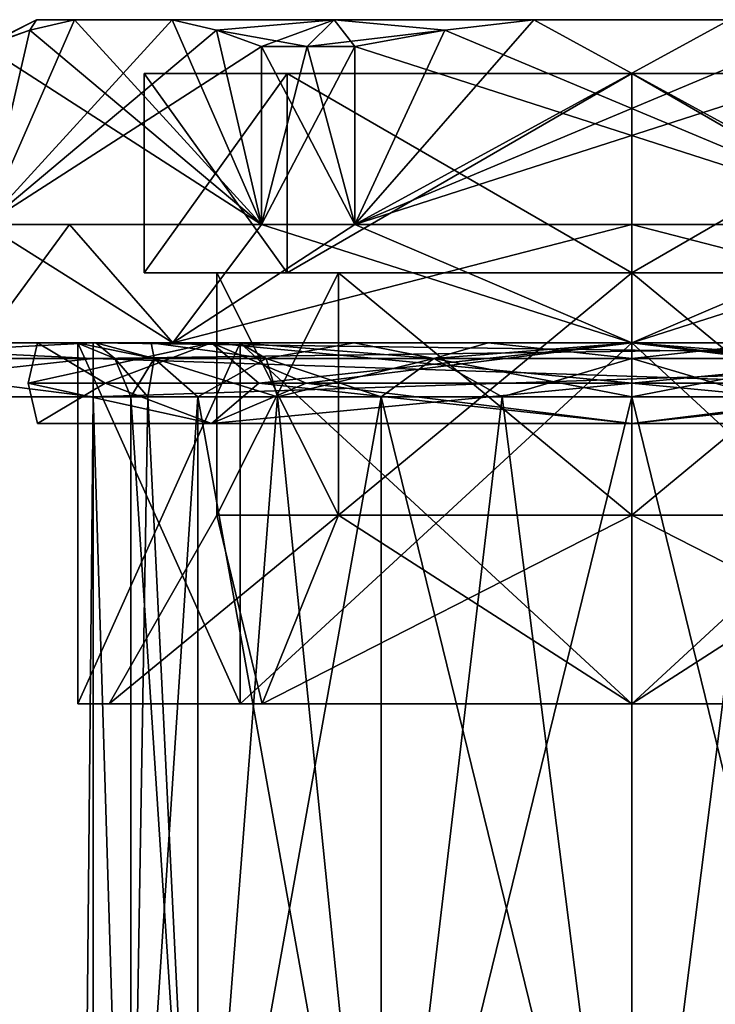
# Model space of a CAD drawing. Extents: x -200 to 200, y -434 to 356.
# Tile 240 of 256: x -186 to -173, y 338 to 356. Entities that reach past the tile are written whole.
import ezdxf

# ---------------------------------------------------------------- set-up
doc = ezdxf.new("R2010")
doc.units = 0
doc.header["$LTSCALE"] = 52.148148
for name, color, linetype in [('187', 7, 'CONTINUOUS'), ('188', 7, 'CONTINUOUS'), ('189', 7, 'CONTINUOUS'), ('190', 7, 'CONTINUOUS'), ('191', 7, 'CONTINUOUS'), ('192', 7, 'CONTINUOUS'), ('193', 7, 'CONTINUOUS'), ('194', 7, 'CONTINUOUS'), ('195', 7, 'CONTINUOUS'), ('196', 7, 'CONTINUOUS'), ('197', 7, 'CONTINUOUS'), ('198', 7, 'CONTINUOUS'), ('201', 7, 'CONTINUOUS'), ('202', 7, 'CONTINUOUS'), ('203', 7, 'CONTINUOUS'), ('204', 7, 'CONTINUOUS'), ('205', 7, 'CONTINUOUS'), ('206', 7, 'CONTINUOUS'), ('207', 7, 'CONTINUOUS'), ('208', 7, 'CONTINUOUS'), ('209', 7, 'CONTINUOUS'), ('210', 7, 'CONTINUOUS'), ('211', 7, 'CONTINUOUS'), ('212', 7, 'CONTINUOUS'), ('213', 7, 'CONTINUOUS'), ('726', 7, 'CONTINUOUS'), ('727', 7, 'CONTINUOUS'), ('754', 7, 'CONTINUOUS'), ('755', 7, 'CONTINUOUS'), ('758', 7, 'CONTINUOUS'), ('759', 7, 'CONTINUOUS'), ('760', 7, 'CONTINUOUS'), ('801', 7, 'CONTINUOUS'), ('802', 7, 'CONTINUOUS'), ('803', 7, 'CONTINUOUS'), ('804', 7, 'CONTINUOUS')]:
    doc.layers.add(name, color=color, linetype=linetype)

msp = doc.modelspace()

# ---------------------------------------------------------------- linework, layer by layer
at = {"layer": '187', "color": 7, "linetype": 'CONTINUOUS'}
for points in [[(-180.445, 347, 5.445), (-182.7, 347), (-180.445, 351.5, 5.445), (-180.445, 347, 5.445)], [(-180.445, 351.5, 5.445), (-182.7, 347), (-182.7, 351.5), (-180.445, 351.5, 5.445)], [(-175, 351.5, 7.7), (-180.445, 347, 5.445), (-180.445, 351.5, 5.445), (-175, 351.5, 7.7)], [(-175, 347, 7.7), (-180.445, 347, 5.445), (-175, 351.5, 7.7), (-175, 347, 7.7)], [(-169.555, 351.5, 5.445), (-175, 347, 7.7), (-175, 351.5, 7.7), (-169.555, 351.5, 5.445)], [(-169.555, 347, 5.445), (-175, 347, 7.7), (-169.555, 351.5, 5.445), (-169.555, 347, 5.445)]]:
    msp.add_3dface(points, dxfattribs=at)
at = {"layer": '188', "color": 7, "linetype": 'CONTINUOUS'}
for points in [[(-182.269, 343.5, 7.269), (-185.28, 343.5), (-181.859, 343.5, 6.859), (-182.269, 343.5, 7.269)], [(-185.28, 343.5), (-182.269, 343.5, -7.269), (-184.7, 343.5), (-185.28, 343.5)], [(-185.28, 343.5), (-184.7, 343.5), (-181.859, 343.5, 6.859), (-185.28, 343.5)], [(-184.7, 343.5), (-182.269, 343.5, -7.269), (-181.859, 343.5, -6.859), (-184.7, 343.5)], [(-182.269, 343.5, -7.269), (-175, 343.5, -10.28), (-175, 343.5, -9.7), (-182.269, 343.5, -7.269)], [(-181.859, 343.5, -6.859), (-182.269, 343.5, -7.269), (-175, 343.5, -9.7), (-181.859, 343.5, -6.859)], [(-175, 343.5, 10.28), (-182.269, 343.5, 7.269), (-175, 343.5, 9.7), (-175, 343.5, 10.28)], [(-175, 343.5, 9.7), (-182.269, 343.5, 7.269), (-181.859, 343.5, 6.859), (-175, 343.5, 9.7)], [(-168.141, 343.5, 6.859), (-167.731, 343.5, 7.269), (-175, 343.5, 9.7), (-168.141, 343.5, 6.859)], [(-175, 343.5, -9.7), (-167.731, 343.5, -7.269), (-168.141, 343.5, -6.859), (-175, 343.5, -9.7)], [(-167.731, 343.5, 7.269), (-175, 343.5, 10.28), (-175, 343.5, 9.7), (-167.731, 343.5, 7.269)], [(-175, 343.5, -10.28), (-167.731, 343.5, -7.269), (-175, 343.5, -9.7), (-175, 343.5, -10.28)]]:
    msp.add_3dface(points, dxfattribs=at)
at = {"layer": '189', "color": 7, "linetype": 'CONTINUOUS'}
for points in [[(-185.28, 343.5), (-182.269, 343.5, 7.269), (-185.28, 350.2), (-185.28, 343.5)], [(-185.28, 350.2), (-182.269, 343.5, 7.269), (-182.269, 350.2, 7.269), (-185.28, 350.2)], [(-182.269, 350.2, 7.269), (-175, 343.5, 10.28), (-175, 350.2, 10.28), (-182.269, 350.2, 7.269)], [(-182.269, 343.5, 7.269), (-175, 343.5, 10.28), (-182.269, 350.2, 7.269), (-182.269, 343.5, 7.269)], [(-175, 350.2, 10.28), (-167.731, 343.5, 7.269), (-167.731, 350.2, 7.269), (-175, 350.2, 10.28)], [(-175, 343.5, 10.28), (-167.731, 343.5, 7.269), (-175, 350.2, 10.28), (-175, 343.5, 10.28)]]:
    msp.add_3dface(points, dxfattribs=at)
at = {"layer": '190', "color": 7, "linetype": 'CONTINUOUS'}
for points in [[(-187.05, 350.2), (-182.269, 350.2, 7.269), (-183.521, 350.2, 8.521), (-187.05, 350.2)], [(-185.28, 350.2), (-182.269, 350.2, 7.269), (-187.05, 350.2), (-185.28, 350.2)], [(-183.521, 350.2, -8.521), (-185.28, 350.2), (-187.05, 350.2), (-183.521, 350.2, -8.521)], [(-185.28, 350.2), (-183.521, 350.2, -8.521), (-182.269, 350.2, -7.269), (-185.28, 350.2)], [(-183.521, 350.2, 8.521), (-175, 350.2, 10.28), (-175, 350.2, 12.05), (-183.521, 350.2, 8.521)], [(-182.269, 350.2, 7.269), (-175, 350.2, 10.28), (-183.521, 350.2, 8.521), (-182.269, 350.2, 7.269)], [(-182.269, 350.2, -7.269), (-183.521, 350.2, -8.521), (-175, 350.2, -10.28), (-182.269, 350.2, -7.269)], [(-183.521, 350.2, -8.521), (-175, 350.2, -12.05), (-175, 350.2, -10.28), (-183.521, 350.2, -8.521)], [(-175, 350.2, 12.05), (-175, 350.2, 10.28), (-166.479, 350.2, 8.521), (-175, 350.2, 12.05)], [(-175, 350.2, 10.28), (-167.731, 350.2, 7.269), (-166.479, 350.2, 8.521), (-175, 350.2, 10.28)], [(-175, 350.2, -10.28), (-166.479, 350.2, -8.521), (-167.731, 350.2, -7.269), (-175, 350.2, -10.28)], [(-175, 350.2, -12.05), (-166.479, 350.2, -8.521), (-175, 350.2, -10.28), (-175, 350.2, -12.05)]]:
    msp.add_3dface(points, dxfattribs=at)
at = {"layer": '191', "color": 7, "linetype": 'CONTINUOUS'}
for points in [[(-181.025, 355.7, 10.436), (-181.871, 355.7, 9.899), (-180.137, 352.4, 10.9), (-181.025, 355.7, 10.436)], [(-181.871, 355.7, 9.899), (-181.871, 352.4, 9.899), (-180.137, 352.4, 10.9), (-181.871, 355.7, 9.899)], [(-180.137, 355.7, 10.9), (-181.025, 355.7, 10.436), (-180.137, 352.4, 10.9), (-180.137, 355.7, 10.9)], [(-187.05, 350.2), (-183.521, 350.2, 8.521), (-187.008, 352.4, 1.001), (-187.05, 350.2)], [(-187.008, 352.4, 1.001), (-183.521, 350.2, 8.521), (-185.436, 352.4, 6.025), (-187.008, 352.4, 1.001)], [(-185.436, 352.4, 6.025), (-183.521, 350.2, 8.521), (-181.871, 352.4, 9.899), (-185.436, 352.4, 6.025)], [(-183.521, 350.2, 8.521), (-175, 350.2, 12.05), (-181.871, 352.4, 9.899), (-183.521, 350.2, 8.521)], [(-181.871, 352.4, 9.899), (-175, 350.2, 12.05), (-180.137, 352.4, 10.9), (-181.871, 352.4, 9.899)], [(-180.137, 352.4, 10.9), (-175, 350.2, 12.05), (-175, 352.4, 12.05), (-180.137, 352.4, 10.9)], [(-175, 350.2, 12.05), (-166.479, 350.2, 8.521), (-175, 352.4, 12.05), (-175, 350.2, 12.05)], [(-175, 352.4, 12.05), (-166.479, 350.2, 8.521), (-169.863, 352.4, 10.9), (-175, 352.4, 12.05)]]:
    msp.add_3dface(points, dxfattribs=at)
at = {"layer": '192', "color": 7, "linetype": 'CONTINUOUS'}
for points in [[(-186.05, 356.2), (-185.347, 356.2, 3.879), (-185.347, 356.2, -3.879), (-186.05, 356.2)], [(-185.347, 356.2, 3.879), (-183.532, 356.2, 7.021), (-185.347, 356.2, -3.879), (-185.347, 356.2, 3.879)], [(-185.347, 356.2, -3.879), (-183.532, 356.2, 7.021), (-183.532, 356.2, -7.021), (-185.347, 356.2, -3.879)], [(-183.532, 356.2, 7.021), (-180.525, 356.2, 9.57), (-183.532, 356.2, -7.021), (-183.532, 356.2, 7.021)], [(-183.532, 356.2, -7.021), (-180.525, 356.2, 9.57), (-180.525, 356.2, -9.57), (-183.532, 356.2, -7.021)], [(-180.525, 356.2, 9.57), (-176.815, 356.2, 10.9), (-180.525, 356.2, -9.57), (-180.525, 356.2, 9.57)], [(-180.525, 356.2, -9.57), (-176.815, 356.2, 10.9), (-176.815, 356.2, -10.9), (-180.525, 356.2, -9.57)], [(-176.815, 356.2, -10.9), (-173.185, 356.2, 10.9), (-173.185, 356.2, -10.9), (-176.815, 356.2, -10.9)], [(-176.815, 356.2, 10.9), (-173.185, 356.2, 10.9), (-176.815, 356.2, -10.9), (-176.815, 356.2, 10.9)]]:
    msp.add_3dface(points, dxfattribs=at)
at = {"layer": '193', "color": 7, "linetype": 'CONTINUOUS'}
for points in [[(-181.399, 355.2, 6.399), (-184.05, 355.2), (-168.601, 355.2, 6.399), (-181.399, 355.2, 6.399)], [(-184.05, 355.2), (-165.95, 355.2), (-168.601, 355.2, 6.399), (-184.05, 355.2)], [(-181.399, 355.2, -6.399), (-165.95, 355.2), (-184.05, 355.2), (-181.399, 355.2, -6.399)], [(-175, 355.2, 9.05), (-181.399, 355.2, 6.399), (-168.601, 355.2, 6.399), (-175, 355.2, 9.05)], [(-175, 355.2, -9.05), (-168.601, 355.2, -6.399), (-181.399, 355.2, -6.399), (-175, 355.2, -9.05)], [(-168.601, 355.2, -6.399), (-165.95, 355.2), (-181.399, 355.2, -6.399), (-168.601, 355.2, -6.399)]]:
    msp.add_3dface(points, dxfattribs=at)
at = {"layer": '194', "color": 7, "linetype": 'CONTINUOUS'}
for points in [[(-180.445, 351.5, -5.445), (-182.7, 351.5), (-180.445, 347, -5.445), (-180.445, 351.5, -5.445)], [(-182.7, 351.5), (-182.7, 347), (-180.445, 347, -5.445), (-182.7, 351.5)], [(-175, 351.5, -7.7), (-180.445, 351.5, -5.445), (-175, 347, -7.7), (-175, 351.5, -7.7)], [(-175, 347, -7.7), (-180.445, 351.5, -5.445), (-180.445, 347, -5.445), (-175, 347, -7.7)], [(-169.555, 351.5, -5.445), (-175, 351.5, -7.7), (-169.555, 347, -5.445), (-169.555, 351.5, -5.445)], [(-169.555, 347, -5.445), (-175, 351.5, -7.7), (-175, 347, -7.7), (-169.555, 347, -5.445)]]:
    msp.add_3dface(points, dxfattribs=at)
at = {"layer": '195', "color": 7, "linetype": 'CONTINUOUS'}
for points in [[(-182.269, 343.5, -7.269), (-185.28, 343.5), (-182.269, 350.2, -7.269), (-182.269, 343.5, -7.269)], [(-185.28, 343.5), (-185.28, 350.2), (-182.269, 350.2, -7.269), (-185.28, 343.5)], [(-175, 343.5, -10.28), (-182.269, 343.5, -7.269), (-175, 350.2, -10.28), (-175, 343.5, -10.28)], [(-182.269, 343.5, -7.269), (-182.269, 350.2, -7.269), (-175, 350.2, -10.28), (-182.269, 343.5, -7.269)], [(-175, 343.5, -10.28), (-175, 350.2, -10.28), (-167.731, 350.2, -7.269), (-175, 343.5, -10.28)], [(-167.731, 343.5, -7.269), (-175, 343.5, -10.28), (-167.731, 350.2, -7.269), (-167.731, 343.5, -7.269)]]:
    msp.add_3dface(points, dxfattribs=at)
at = {"layer": '196', "color": 7, "linetype": 'CONTINUOUS'}
for points in [[(-181.871, 355.7, -9.899), (-181.025, 355.7, -10.436), (-181.871, 352.4, -9.899), (-181.871, 355.7, -9.899)], [(-181.025, 355.7, -10.436), (-180.137, 355.7, -10.9), (-181.871, 352.4, -9.899), (-181.025, 355.7, -10.436)], [(-180.137, 355.7, -10.9), (-180.137, 352.4, -10.9), (-181.871, 352.4, -9.899), (-180.137, 355.7, -10.9)], [(-183.521, 350.2, -8.521), (-187.05, 350.2), (-185.436, 352.4, -6.025), (-183.521, 350.2, -8.521)], [(-185.436, 352.4, -6.025), (-187.05, 350.2), (-187.008, 352.4, -1.001), (-185.436, 352.4, -6.025)], [(-181.871, 352.4, -9.899), (-183.521, 350.2, -8.521), (-185.436, 352.4, -6.025), (-181.871, 352.4, -9.899)], [(-175, 352.4, -12.05), (-183.521, 350.2, -8.521), (-180.137, 352.4, -10.9), (-175, 352.4, -12.05)], [(-180.137, 352.4, -10.9), (-183.521, 350.2, -8.521), (-181.871, 352.4, -9.899), (-180.137, 352.4, -10.9)], [(-175, 350.2, -12.05), (-183.521, 350.2, -8.521), (-175, 352.4, -12.05), (-175, 350.2, -12.05)], [(-166.479, 350.2, -8.521), (-175, 350.2, -12.05), (-168.129, 352.4, -9.899), (-166.479, 350.2, -8.521)], [(-168.129, 352.4, -9.899), (-175, 350.2, -12.05), (-169.863, 352.4, -10.9), (-168.129, 352.4, -9.899)], [(-169.863, 352.4, -10.9), (-175, 350.2, -12.05), (-175, 352.4, -12.05), (-169.863, 352.4, -10.9)]]:
    msp.add_3dface(points, dxfattribs=at)
at = {"layer": '197', "color": 7, "linetype": 'CONTINUOUS'}
for points in [[(-187.008, 352.4, 1.001), (-185.436, 352.4, 6.025), (-181.871, 352.4, 9.899), (-187.008, 352.4, 1.001)], [(-181.871, 352.4, -9.899), (-185.436, 352.4, -6.025), (-187.008, 352.4, -1.001), (-181.871, 352.4, -9.899)], [(-169.863, 352.4, -10.9), (-175, 352.4, -12.05), (-180.137, 352.4, -10.9), (-169.863, 352.4, -10.9)], [(-180.137, 352.4, 10.9), (-175, 352.4, 12.05), (-169.863, 352.4, 10.9), (-180.137, 352.4, 10.9)]]:
    msp.add_3dface(points, dxfattribs=at)
at = {"layer": '198', "color": 7, "linetype": 'CONTINUOUS'}
for points in [[(-176.815, 356.2, -10.9), (-173.185, 356.2, -10.9), (-180.137, 352.4, -10.9), (-176.815, 356.2, -10.9)], [(-176.815, 356.2, -10.9), (-180.137, 352.4, -10.9), (-178.468, 356.006, -10.9), (-176.815, 356.2, -10.9)], [(-180.137, 352.4, -10.9), (-173.185, 356.2, -10.9), (-171.532, 356.006, -10.9), (-180.137, 352.4, -10.9)], [(-180.137, 352.4, -10.9), (-180.137, 355.7, -10.9), (-178.468, 356.006, -10.9), (-180.137, 352.4, -10.9)], [(-169.863, 355.7, -10.9), (-180.137, 352.4, -10.9), (-171.532, 356.006, -10.9), (-169.863, 355.7, -10.9)], [(-169.863, 355.7, -10.9), (-169.863, 352.4, -10.9), (-180.137, 352.4, -10.9), (-169.863, 355.7, -10.9)]]:
    msp.add_3dface(points, dxfattribs=at)
at = {"layer": '201', "color": 7, "linetype": 'CONTINUOUS'}
for points in [[(-169.863, 352.4, 10.9), (-176.815, 356.2, 10.9), (-178.468, 356.006, 10.9), (-169.863, 352.4, 10.9)], [(-169.863, 352.4, 10.9), (-173.185, 356.2, 10.9), (-176.815, 356.2, 10.9), (-169.863, 352.4, 10.9)], [(-180.137, 355.7, 10.9), (-169.863, 352.4, 10.9), (-178.468, 356.006, 10.9), (-180.137, 355.7, 10.9)], [(-180.137, 355.7, 10.9), (-180.137, 352.4, 10.9), (-169.863, 352.4, 10.9), (-180.137, 355.7, 10.9)]]:
    msp.add_3dface(points, dxfattribs=at)
at = {"layer": '202', "color": 7, "linetype": 'CONTINUOUS'}
for points in [[(-181.871, 352.4, 9.899), (-185.347, 356.2, 3.879), (-186.174, 356.006, 2.446), (-181.871, 352.4, 9.899)], [(-181.871, 352.4, 9.899), (-183.532, 356.2, 7.021), (-185.347, 356.2, 3.879), (-181.871, 352.4, 9.899)], [(-183.532, 356.2, 7.021), (-181.871, 352.4, 9.899), (-182.706, 356.006, 8.454), (-183.532, 356.2, 7.021)], [(-187.008, 355.7, 1.001), (-181.871, 352.4, 9.899), (-186.174, 356.006, 2.446), (-187.008, 355.7, 1.001)], [(-181.871, 352.4, 9.899), (-181.871, 355.7, 9.899), (-182.706, 356.006, 8.454), (-181.871, 352.4, 9.899)], [(-187.008, 355.7, 1.001), (-187.008, 352.4, 1.001), (-181.871, 352.4, 9.899), (-187.008, 355.7, 1.001)]]:
    msp.add_3dface(points, dxfattribs=at)
at = {"layer": '203', "color": 7, "linetype": 'CONTINUOUS'}
for points in [[(-187.008, 352.4, -1.001), (-183.532, 356.2, -7.021), (-182.706, 356.006, -8.454), (-187.008, 352.4, -1.001)], [(-185.347, 356.2, -3.879), (-187.008, 352.4, -1.001), (-186.174, 356.006, -2.446), (-185.347, 356.2, -3.879)], [(-185.347, 356.2, -3.879), (-183.532, 356.2, -7.021), (-187.008, 352.4, -1.001), (-185.347, 356.2, -3.879)], [(-181.871, 355.7, -9.899), (-187.008, 352.4, -1.001), (-182.706, 356.006, -8.454), (-181.871, 355.7, -9.899)], [(-187.008, 352.4, -1.001), (-187.008, 355.7, -1.001), (-186.174, 356.006, -2.446), (-187.008, 352.4, -1.001)], [(-181.871, 355.7, -9.899), (-181.871, 352.4, -9.899), (-187.008, 352.4, -1.001), (-181.871, 355.7, -9.899)]]:
    msp.add_3dface(points, dxfattribs=at)
at = {"layer": '204', "color": 7, "linetype": 'CONTINUOUS'}
for points in [[(-175, 349.45, -11.78), (-175, 350.2, -11.03), (-167.201, 350.2, -7.799), (-175, 349.45, -11.78)], [(-168.076, 349.45, -9.53), (-175, 349.45, -11.78), (-167.201, 350.2, -7.799), (-168.076, 349.45, -9.53)], [(-175, 349.45, 11.78), (-168.076, 349.45, 9.53), (-175, 350.2, 11.03), (-175, 349.45, 11.78)], [(-175, 350.2, 11.03), (-168.076, 349.45, 9.53), (-167.201, 350.2, 7.799), (-175, 350.2, 11.03)], [(-175, 348.7, 11.03), (-167.201, 348.7, 7.799), (-175, 349.45, 11.78), (-175, 348.7, 11.03)], [(-175, 349.45, 11.78), (-167.201, 348.7, 7.799), (-168.076, 349.45, 9.53), (-175, 349.45, 11.78)], [(-168.076, 349.45, -9.53), (-175, 348.7, -11.03), (-175, 349.45, -11.78), (-168.076, 349.45, -9.53)], [(-167.201, 348.7, -7.799), (-175, 348.7, -11.03), (-168.076, 349.45, -9.53), (-167.201, 348.7, -7.799)]]:
    msp.add_3dface(points, dxfattribs=at)
at = {"layer": '205', "color": 7, "linetype": 'CONTINUOUS'}
for points in [[(-175, 350.2, 11.03), (-167.201, 350.2, 7.799), (-175, 349.45, 10.28), (-175, 350.2, 11.03)], [(-168.958, 349.45, -8.317), (-175, 350.2, -11.03), (-175, 349.45, -10.28), (-168.958, 349.45, -8.317)], [(-167.201, 350.2, -7.799), (-175, 350.2, -11.03), (-168.958, 349.45, -8.317), (-167.201, 350.2, -7.799)], [(-175, 349.45, 10.28), (-167.201, 350.2, 7.799), (-168.958, 349.45, 8.317), (-175, 349.45, 10.28)], [(-175, 348.7, -11.03), (-167.201, 348.7, -7.799), (-175, 349.45, -10.28), (-175, 348.7, -11.03)], [(-167.201, 348.7, -7.799), (-168.958, 349.45, -8.317), (-175, 349.45, -10.28), (-167.201, 348.7, -7.799)], [(-175, 348.7, 11.03), (-175, 349.45, 10.28), (-168.958, 349.45, 8.317), (-175, 348.7, 11.03)], [(-167.201, 348.7, 7.799), (-175, 348.7, 11.03), (-168.958, 349.45, 8.317), (-167.201, 348.7, 7.799)]]:
    msp.add_3dface(points, dxfattribs=at)
at = {"layer": '206', "color": 7, "linetype": 'CONTINUOUS'}
for points in [[(-186.203, 349.45, 3.64), (-181.924, 349.45, 9.53), (-182.799, 350.2, 7.799), (-186.203, 349.45, 3.64)], [(-186.03, 350.2), (-186.203, 349.45, 3.64), (-182.799, 350.2, 7.799), (-186.03, 350.2)], [(-182.799, 350.2, -7.799), (-186.203, 349.45, -3.64), (-186.03, 350.2), (-182.799, 350.2, -7.799)], [(-186.203, 349.45, -3.64), (-186.203, 349.45, 3.64), (-186.03, 350.2), (-186.203, 349.45, -3.64)], [(-181.924, 349.45, -9.53), (-186.203, 349.45, -3.64), (-182.799, 350.2, -7.799), (-181.924, 349.45, -9.53)], [(-175, 350.2, -11.03), (-181.924, 349.45, -9.53), (-182.799, 350.2, -7.799), (-175, 350.2, -11.03)], [(-175, 349.45, 11.78), (-175, 350.2, 11.03), (-182.799, 350.2, 7.799), (-175, 349.45, 11.78)], [(-181.924, 349.45, 9.53), (-175, 349.45, 11.78), (-182.799, 350.2, 7.799), (-181.924, 349.45, 9.53)], [(-175, 350.2, -11.03), (-175, 349.45, -11.78), (-181.924, 349.45, -9.53), (-175, 350.2, -11.03)], [(-182.799, 348.7, 7.799), (-186.203, 349.45, 3.64), (-186.03, 348.7), (-182.799, 348.7, 7.799)], [(-181.924, 349.45, 9.53), (-186.203, 349.45, 3.64), (-182.799, 348.7, 7.799), (-181.924, 349.45, 9.53)], [(-186.03, 348.7), (-186.203, 349.45, -3.64), (-182.799, 348.7, -7.799), (-186.03, 348.7)], [(-186.203, 349.45, 3.64), (-186.203, 349.45, -3.64), (-186.03, 348.7), (-186.203, 349.45, 3.64)], [(-186.203, 349.45, -3.64), (-181.924, 349.45, -9.53), (-182.799, 348.7, -7.799), (-186.203, 349.45, -3.64)], [(-181.924, 349.45, -9.53), (-175, 349.45, -11.78), (-182.799, 348.7, -7.799), (-181.924, 349.45, -9.53)], [(-175, 349.45, -11.78), (-175, 348.7, -11.03), (-182.799, 348.7, -7.799), (-175, 349.45, -11.78)], [(-175, 348.7, 11.03), (-181.924, 349.45, 9.53), (-182.799, 348.7, 7.799), (-175, 348.7, 11.03)], [(-175, 348.7, 11.03), (-175, 349.45, 11.78), (-181.924, 349.45, 9.53), (-175, 348.7, 11.03)]]:
    msp.add_3dface(points, dxfattribs=at)
at = {"layer": '207', "color": 7, "linetype": 'CONTINUOUS'}
for points in [[(-184.777, 349.45, -3.177), (-186.03, 350.2), (-184.777, 349.45, 3.177), (-184.777, 349.45, -3.177)], [(-186.03, 350.2), (-182.799, 350.2, 7.799), (-184.777, 349.45, 3.177), (-186.03, 350.2)], [(-182.799, 350.2, -7.799), (-186.03, 350.2), (-184.777, 349.45, -3.177), (-182.799, 350.2, -7.799)], [(-181.042, 349.45, -8.317), (-182.799, 350.2, -7.799), (-184.777, 349.45, -3.177), (-181.042, 349.45, -8.317)], [(-184.777, 349.45, 3.177), (-182.799, 350.2, 7.799), (-181.042, 349.45, 8.317), (-184.777, 349.45, 3.177)], [(-182.799, 350.2, 7.799), (-175, 350.2, 11.03), (-181.042, 349.45, 8.317), (-182.799, 350.2, 7.799)], [(-175, 349.45, -10.28), (-182.799, 350.2, -7.799), (-181.042, 349.45, -8.317), (-175, 349.45, -10.28)], [(-175, 349.45, -10.28), (-175, 350.2, -11.03), (-182.799, 350.2, -7.799), (-175, 349.45, -10.28)], [(-175, 350.2, 11.03), (-175, 349.45, 10.28), (-181.042, 349.45, 8.317), (-175, 350.2, 11.03)], [(-186.03, 348.7), (-184.777, 349.45, -3.177), (-184.777, 349.45, 3.177), (-186.03, 348.7)], [(-186.03, 348.7), (-182.799, 348.7, -7.799), (-184.777, 349.45, -3.177), (-186.03, 348.7)], [(-182.799, 348.7, 7.799), (-186.03, 348.7), (-184.777, 349.45, 3.177), (-182.799, 348.7, 7.799)], [(-182.799, 348.7, -7.799), (-181.042, 349.45, -8.317), (-184.777, 349.45, -3.177), (-182.799, 348.7, -7.799)], [(-182.799, 348.7, 7.799), (-184.777, 349.45, 3.177), (-181.042, 349.45, 8.317), (-182.799, 348.7, 7.799)], [(-175, 349.45, 10.28), (-175, 348.7, 11.03), (-182.799, 348.7, 7.799), (-175, 349.45, 10.28)], [(-175, 349.45, 10.28), (-182.799, 348.7, 7.799), (-181.042, 349.45, 8.317), (-175, 349.45, 10.28)], [(-182.799, 348.7, -7.799), (-175, 348.7, -11.03), (-181.042, 349.45, -8.317), (-182.799, 348.7, -7.799)], [(-175, 348.7, -11.03), (-175, 349.45, -10.28), (-181.042, 349.45, -8.317), (-175, 348.7, -11.03)]]:
    msp.add_3dface(points, dxfattribs=at)
at = {"layer": '208', "color": 7, "linetype": 'CONTINUOUS'}
for points in [[(-182.7, 347), (-184.7, 343.5), (-181.859, 343.5, -6.859), (-182.7, 347)], [(-182.7, 347), (-181.859, 343.5, -6.859), (-180.445, 347, -5.445), (-182.7, 347)], [(-181.859, 343.5, -6.859), (-175, 343.5, -9.7), (-180.445, 347, -5.445), (-181.859, 343.5, -6.859)], [(-175, 343.5, -9.7), (-175, 347, -7.7), (-180.445, 347, -5.445), (-175, 343.5, -9.7)], [(-175, 343.5, -9.7), (-168.141, 343.5, -6.859), (-175, 347, -7.7), (-175, 343.5, -9.7)], [(-168.141, 343.5, -6.859), (-169.555, 347, -5.445), (-175, 347, -7.7), (-168.141, 343.5, -6.859)]]:
    msp.add_3dface(points, dxfattribs=at)
at = {"layer": '209', "color": 7, "linetype": 'CONTINUOUS'}
for points in [[(-182.7, 347), (-180.445, 347, 5.445), (-184.7, 343.5), (-182.7, 347)], [(-184.7, 343.5), (-180.445, 347, 5.445), (-181.859, 343.5, 6.859), (-184.7, 343.5)], [(-175, 347, 7.7), (-175, 343.5, 9.7), (-181.859, 343.5, 6.859), (-175, 347, 7.7)], [(-180.445, 347, 5.445), (-175, 347, 7.7), (-181.859, 343.5, 6.859), (-180.445, 347, 5.445)], [(-169.555, 347, 5.445), (-168.141, 343.5, 6.859), (-175, 343.5, 9.7), (-169.555, 347, 5.445)], [(-175, 347, 7.7), (-169.555, 347, 5.445), (-175, 343.5, 9.7), (-175, 347, 7.7)]]:
    msp.add_3dface(points, dxfattribs=at)
at = {"layer": '210', "color": 7, "linetype": 'CONTINUOUS'}
for points in [[(-184.05, 355.2), (-181.399, 355.2, 6.399), (-184.05, 351.5), (-184.05, 355.2)], [(-184.05, 351.5), (-181.399, 355.2, 6.399), (-181.399, 351.5, 6.399), (-184.05, 351.5)], [(-181.399, 355.2, 6.399), (-175, 355.2, 9.05), (-181.399, 351.5, 6.399), (-181.399, 355.2, 6.399)], [(-181.399, 351.5, 6.399), (-175, 355.2, 9.05), (-175, 351.5, 9.05), (-181.399, 351.5, 6.399)], [(-175, 355.2, 9.05), (-168.601, 355.2, 6.399), (-175, 351.5, 9.05), (-175, 355.2, 9.05)], [(-175, 351.5, 9.05), (-168.601, 355.2, 6.399), (-168.601, 351.5, 6.399), (-175, 351.5, 9.05)]]:
    msp.add_3dface(points, dxfattribs=at)
at = {"layer": '211', "color": 7, "linetype": 'CONTINUOUS'}
for points in [[(-182.7, 351.5), (-184.05, 351.5), (-181.399, 351.5, 6.399), (-182.7, 351.5)], [(-184.05, 351.5), (-182.7, 351.5), (-180.445, 351.5, -5.445), (-184.05, 351.5)], [(-181.399, 351.5, -6.399), (-184.05, 351.5), (-180.445, 351.5, -5.445), (-181.399, 351.5, -6.399)], [(-180.445, 351.5, 5.445), (-182.7, 351.5), (-181.399, 351.5, 6.399), (-180.445, 351.5, 5.445)], [(-175, 351.5, 7.7), (-181.399, 351.5, 6.399), (-175, 351.5, 9.05), (-175, 351.5, 7.7)], [(-175, 351.5, 7.7), (-180.445, 351.5, 5.445), (-181.399, 351.5, 6.399), (-175, 351.5, 7.7)], [(-175, 351.5, -7.7), (-181.399, 351.5, -6.399), (-180.445, 351.5, -5.445), (-175, 351.5, -7.7)], [(-175, 351.5, -9.05), (-181.399, 351.5, -6.399), (-175, 351.5, -7.7), (-175, 351.5, -9.05)], [(-175, 351.5, 7.7), (-175, 351.5, 9.05), (-168.601, 351.5, 6.399), (-175, 351.5, 7.7)], [(-169.555, 351.5, 5.445), (-175, 351.5, 7.7), (-168.601, 351.5, 6.399), (-169.555, 351.5, 5.445)], [(-169.555, 351.5, -5.445), (-168.601, 351.5, -6.399), (-175, 351.5, -7.7), (-169.555, 351.5, -5.445)], [(-168.601, 351.5, -6.399), (-175, 351.5, -9.05), (-175, 351.5, -7.7), (-168.601, 351.5, -6.399)]]:
    msp.add_3dface(points, dxfattribs=at)
at = {"layer": '212', "color": 7, "linetype": 'CONTINUOUS'}
for points in [[(-181.399, 355.2, -6.399), (-184.05, 355.2), (-181.399, 351.5, -6.399), (-181.399, 355.2, -6.399)], [(-184.05, 355.2), (-184.05, 351.5), (-181.399, 351.5, -6.399), (-184.05, 355.2)], [(-181.399, 355.2, -6.399), (-181.399, 351.5, -6.399), (-175, 351.5, -9.05), (-181.399, 355.2, -6.399)], [(-175, 355.2, -9.05), (-181.399, 355.2, -6.399), (-175, 351.5, -9.05), (-175, 355.2, -9.05)], [(-175, 355.2, -9.05), (-175, 351.5, -9.05), (-168.601, 351.5, -6.399), (-175, 355.2, -9.05)], [(-168.601, 355.2, -6.399), (-175, 355.2, -9.05), (-168.601, 351.5, -6.399), (-168.601, 355.2, -6.399)]]:
    msp.add_3dface(points, dxfattribs=at)
at = {"layer": '213', "color": 7, "linetype": 'CONTINUOUS'}
for points in [[(-187.05, 355.7), (-187.04, 355.7, 0.501), (-186.05, 356.2), (-187.05, 355.7)], [(-187.05, 355.7), (-186.05, 356.2), (-186.174, 356.006, -2.446), (-187.05, 355.7)], [(-187.04, 355.7, 0.501), (-187.008, 355.7, 1.001), (-186.05, 356.2), (-187.04, 355.7, 0.501)], [(-186.05, 356.2), (-187.008, 355.7, 1.001), (-186.174, 356.006, 2.446), (-186.05, 356.2)], [(-185.347, 356.2, 3.879), (-186.05, 356.2), (-186.174, 356.006, 2.446), (-185.347, 356.2, 3.879)], [(-186.05, 356.2), (-185.347, 356.2, -3.879), (-186.174, 356.006, -2.446), (-186.05, 356.2)], [(-180.525, 356.2, 9.57), (-183.532, 356.2, 7.021), (-182.706, 356.006, 8.454), (-180.525, 356.2, 9.57)], [(-183.532, 356.2, -7.021), (-180.525, 356.2, -9.57), (-182.706, 356.006, -8.454), (-183.532, 356.2, -7.021)], [(-181.025, 355.7, 10.436), (-180.525, 356.2, 9.57), (-182.706, 356.006, 8.454), (-181.025, 355.7, 10.436)], [(-180.525, 356.2, -9.57), (-181.871, 355.7, -9.899), (-182.706, 356.006, -8.454), (-180.525, 356.2, -9.57)], [(-180.525, 356.2, -9.57), (-181.025, 355.7, -10.436), (-181.871, 355.7, -9.899), (-180.525, 356.2, -9.57)], [(-181.025, 355.7, 10.436), (-180.137, 355.7, 10.9), (-180.525, 356.2, 9.57), (-181.025, 355.7, 10.436)], [(-181.025, 355.7, -10.436), (-180.525, 356.2, -9.57), (-178.468, 356.006, -10.9), (-181.025, 355.7, -10.436)], [(-180.525, 356.2, 9.57), (-180.137, 355.7, 10.9), (-178.468, 356.006, 10.9), (-180.525, 356.2, 9.57)], [(-176.815, 356.2, 10.9), (-180.525, 356.2, 9.57), (-178.468, 356.006, 10.9), (-176.815, 356.2, 10.9)], [(-180.525, 356.2, -9.57), (-176.815, 356.2, -10.9), (-178.468, 356.006, -10.9), (-180.525, 356.2, -9.57)], [(-187.04, 355.7, -0.501), (-187.05, 355.7), (-186.174, 356.006, -2.446), (-187.04, 355.7, -0.501)], [(-187.008, 355.7, -1.001), (-187.04, 355.7, -0.501), (-186.174, 356.006, -2.446), (-187.008, 355.7, -1.001)], [(-181.871, 355.7, 9.899), (-181.025, 355.7, 10.436), (-182.706, 356.006, 8.454), (-181.871, 355.7, 9.899)], [(-180.137, 355.7, -10.9), (-181.025, 355.7, -10.436), (-178.468, 356.006, -10.9), (-180.137, 355.7, -10.9)]]:
    msp.add_3dface(points, dxfattribs=at)
at = {"layer": '726', "color": 7, "linetype": 'CONTINUOUS'}
for points in [[(-163.5, -349.2, -15), (-185, 349.2, -15), (-163.5, 349.2, -15), (-163.5, -349.2, -15)], [(-185, -349.2, -15), (-185, 349.2, -15), (-163.5, -349.2, -15), (-185, -349.2, -15)]]:
    msp.add_3dface(points, dxfattribs=at)
at = {"layer": '727', "color": 7, "linetype": 'CONTINUOUS'}
for points in [[(-185, -349.2, 15), (-163.5, 349.2, 15), (-185, 349.2, 15), (-185, -349.2, 15)], [(-163.5, -349.2, 15), (-163.5, 349.2, 15), (-185, -349.2, 15), (-163.5, -349.2, 15)]]:
    msp.add_3dface(points, dxfattribs=at)
at = {"layer": '754', "color": 7, "linetype": 'CONTINUOUS'}
for points in [[(-185, 350.2, -14), (-191.074, 350.2, -12.614), (-185.3, 350.2, 0), (-185, 350.2, -14)], [(-191.074, 350.2, 12.614), (-185, 350.2, 14), (-191.074, 350.2, -12.614), (-191.074, 350.2, 12.614)], [(-191.074, 350.2, -12.614), (-185, 350.2, 14), (-185.3, 350.2, 0), (-191.074, 350.2, -12.614)], [(-185.3, 350.2, 0), (-185, 350.2, 14), (-184.949, 350.2, 2.666), (-185.3, 350.2, 0)], [(-184.949, 350.2, -2.666), (-185, 350.2, -14), (-185.3, 350.2, 0), (-184.949, 350.2, -2.666)], [(-177.666, 350.2, -9.949), (-185, 350.2, -14), (-180.15, 350.2, -8.92), (-177.666, 350.2, -9.949)], [(-185, 350.2, -14), (-175, 350.2, -10.3), (-172.334, 350.2, -9.949), (-185, 350.2, -14)], [(-175, 350.2, -10.3), (-185, 350.2, -14), (-177.666, 350.2, -9.949), (-175, 350.2, -10.3)], [(-185, 350.2, 14), (-163.5, 350.2, 14), (-177.666, 350.2, 9.949), (-185, 350.2, 14)], [(-163.5, 350.2, -14), (-185, 350.2, -14), (-172.334, 350.2, -9.949), (-163.5, 350.2, -14)], [(-182.283, 350.2, -7.283), (-185, 350.2, -14), (-183.92, 350.2, -5.15), (-182.283, 350.2, -7.283)], [(-180.15, 350.2, 8.92), (-185, 350.2, 14), (-177.666, 350.2, 9.949), (-180.15, 350.2, 8.92)], [(-182.283, 350.2, 7.283), (-185, 350.2, 14), (-180.15, 350.2, 8.92), (-182.283, 350.2, 7.283)], [(-183.92, 350.2, -5.15), (-185, 350.2, -14), (-184.949, 350.2, -2.666), (-183.92, 350.2, -5.15)], [(-183.92, 350.2, 5.15), (-185, 350.2, 14), (-182.283, 350.2, 7.283), (-183.92, 350.2, 5.15)], [(-184.949, 350.2, 2.666), (-185, 350.2, 14), (-183.92, 350.2, 5.15), (-184.949, 350.2, 2.666)], [(-180.15, 350.2, -8.92), (-185, 350.2, -14), (-182.283, 350.2, -7.283), (-180.15, 350.2, -8.92)], [(-177.666, 350.2, 9.949), (-163.5, 350.2, 14), (-175, 350.2, 10.3), (-177.666, 350.2, 9.949)], [(-175, 350.2, 10.3), (-163.5, 350.2, 14), (-172.334, 350.2, 9.949), (-175, 350.2, 10.3)]]:
    msp.add_3dface(points, dxfattribs=at)
at = {"layer": '755', "color": 7, "linetype": 'CONTINUOUS'}
for points in [[(-191.508, -349.2, 13.515), (-185, -349.2, 15), (-191.508, 349.2, 13.515), (-191.508, -349.2, 13.515)], [(-185, -349.2, 15), (-185, 349.2, 15), (-191.508, 349.2, 13.515), (-185, -349.2, 15)], [(-185, 349.2, -15), (-185, -349.2, -15), (-191.508, -349.2, -13.515), (-185, 349.2, -15)], [(-185, 349.2, -15), (-191.508, -349.2, -13.515), (-191.508, 349.2, -13.515), (-185, 349.2, -15)]]:
    msp.add_3dface(points, dxfattribs=at)
at = {"layer": '758', "color": 7, "linetype": 'CONTINUOUS'}
for points in [[(-163.5, 350.2, 14), (-185, 350.2, 14), (-185, 349.907, 14.707), (-163.5, 350.2, 14)], [(-163.5, 350.2, 14), (-185, 349.907, 14.707), (-163.5, 349.907, 14.707), (-163.5, 350.2, 14)], [(-185, 349.2, 15), (-163.5, 349.2, 15), (-163.5, 349.907, 14.707), (-185, 349.2, 15)], [(-185, 349.907, 14.707), (-185, 349.2, 15), (-163.5, 349.907, 14.707), (-185, 349.907, 14.707)]]:
    msp.add_3dface(points, dxfattribs=at)
at = {"layer": '759', "color": 7, "linetype": 'CONTINUOUS'}
for points in [[(-185, 349.907, 14.707), (-191.074, 350.2, 12.614), (-190.628, 349.907, 13.588), (-185, 349.907, 14.707)], [(-191.074, 350.2, -12.614), (-185, 350.2, -14), (-190.628, 349.907, -13.588), (-191.074, 350.2, -12.614)], [(-185, 350.2, 14), (-191.074, 350.2, 12.614), (-185, 349.907, 14.707), (-185, 350.2, 14)], [(-185, 350.2, -14), (-185, 349.907, -14.707), (-190.628, 349.907, -13.588), (-185, 350.2, -14)], [(-185, 349.907, -14.707), (-191.508, 349.2, -13.515), (-190.628, 349.907, -13.588), (-185, 349.907, -14.707)], [(-185, 349.2, -15), (-191.508, 349.2, -13.515), (-185, 349.907, -14.707), (-185, 349.2, -15)], [(-191.508, 349.2, 13.515), (-185, 349.2, 15), (-190.628, 349.907, 13.588), (-191.508, 349.2, 13.515)], [(-185, 349.2, 15), (-185, 349.907, 14.707), (-190.628, 349.907, 13.588), (-185, 349.2, 15)]]:
    msp.add_3dface(points, dxfattribs=at)
at = {"layer": '760', "color": 7, "linetype": 'CONTINUOUS'}
for points in [[(-185, 349.907, -14.707), (-185, 350.2, -14), (-163.5, 349.907, -14.707), (-185, 349.907, -14.707)], [(-185, 350.2, -14), (-163.5, 350.2, -14), (-163.5, 349.907, -14.707), (-185, 350.2, -14)], [(-163.5, 349.2, -15), (-185, 349.907, -14.707), (-163.5, 349.907, -14.707), (-163.5, 349.2, -15)], [(-163.5, 349.2, -15), (-185, 349.2, -15), (-185, 349.907, -14.707), (-163.5, 349.2, -15)]]:
    msp.add_3dface(points, dxfattribs=at)
at = {"layer": '801', "color": 7, "linetype": 'CONTINUOUS'}
for points in [[(-170.35, 349.2, 8.054), (-175, 330.2, 9.3), (-172.593, 349.2, 8.983), (-170.35, 349.2, 8.054)], [(-175, 330.2, -9.3), (-170.35, 330.2, -8.054), (-175, 349.2, -9.3), (-175, 330.2, -9.3)], [(-170.35, 330.2, 8.054), (-175, 330.2, 9.3), (-170.35, 349.2, 8.054), (-170.35, 330.2, 8.054)], [(-175, 330.2, 9.3), (-175, 349.2, 9.3), (-172.593, 349.2, 8.983), (-175, 330.2, 9.3)], [(-175, 349.2, -9.3), (-170.35, 330.2, -8.054), (-172.593, 349.2, -8.983), (-175, 349.2, -9.3)]]:
    msp.add_3dface(points, dxfattribs=at)
at = {"layer": '802', "color": 7, "linetype": 'CONTINUOUS'}
for points in [[(-183.054, 330.2, 4.65), (-184.3, 330.2), (-183.054, 349.2, 4.65), (-183.054, 330.2, 4.65)], [(-184.3, 330.2), (-183.054, 330.2, -4.65), (-184.3, 349.2), (-184.3, 330.2)], [(-183.054, 349.2, 4.65), (-184.3, 330.2), (-183.983, 349.2, 2.407), (-183.054, 349.2, 4.65)], [(-183.983, 349.2, 2.407), (-184.3, 330.2), (-184.3, 349.2), (-183.983, 349.2, 2.407)], [(-184.3, 349.2), (-183.054, 330.2, -4.65), (-183.983, 349.2, -2.407), (-184.3, 349.2)], [(-183.983, 349.2, -2.407), (-183.054, 330.2, -4.65), (-183.054, 349.2, -4.65), (-183.983, 349.2, -2.407)], [(-179.65, 330.2, 8.054), (-183.054, 330.2, 4.65), (-179.65, 349.2, 8.054), (-179.65, 330.2, 8.054)], [(-179.65, 349.2, 8.054), (-183.054, 330.2, 4.65), (-181.576, 349.2, 6.576), (-179.65, 349.2, 8.054)], [(-181.576, 349.2, 6.576), (-183.054, 330.2, 4.65), (-183.054, 349.2, 4.65), (-181.576, 349.2, 6.576)], [(-183.054, 330.2, -4.65), (-179.65, 330.2, -8.054), (-183.054, 349.2, -4.65), (-183.054, 330.2, -4.65)], [(-183.054, 349.2, -4.65), (-179.65, 330.2, -8.054), (-181.576, 349.2, -6.576), (-183.054, 349.2, -4.65)], [(-181.576, 349.2, -6.576), (-179.65, 330.2, -8.054), (-179.65, 349.2, -8.054), (-181.576, 349.2, -6.576)], [(-175, 330.2, 9.3), (-179.65, 330.2, 8.054), (-175, 349.2, 9.3), (-175, 330.2, 9.3)], [(-179.65, 349.2, -8.054), (-175, 330.2, -9.3), (-177.407, 349.2, -8.983), (-179.65, 349.2, -8.054)], [(-175, 349.2, 9.3), (-179.65, 330.2, 8.054), (-177.407, 349.2, 8.983), (-175, 349.2, 9.3)], [(-177.407, 349.2, 8.983), (-179.65, 330.2, 8.054), (-179.65, 349.2, 8.054), (-177.407, 349.2, 8.983)], [(-179.65, 330.2, -8.054), (-175, 330.2, -9.3), (-179.65, 349.2, -8.054), (-179.65, 330.2, -8.054)], [(-175, 330.2, -9.3), (-175, 349.2, -9.3), (-177.407, 349.2, -8.983), (-175, 330.2, -9.3)]]:
    msp.add_3dface(points, dxfattribs=at)
at = {"layer": '803', "color": 7, "linetype": 'CONTINUOUS'}
for points in [[(-183.863, 349.907, -3.671), (-185.3, 350.2, 0), (-184.593, 349.907), (-183.863, 349.907, -3.671)], [(-184.949, 350.2, -2.666), (-185.3, 350.2, 0), (-183.863, 349.907, -3.671), (-184.949, 350.2, -2.666)], [(-185.3, 350.2, 0), (-184.949, 350.2, 2.666), (-184.593, 349.907), (-185.3, 350.2, 0)], [(-184.949, 350.2, 2.666), (-183.92, 350.2, 5.15), (-183.863, 349.907, 3.671), (-184.949, 350.2, 2.666)], [(-184.593, 349.907), (-184.949, 350.2, 2.666), (-183.863, 349.907, 3.671), (-184.593, 349.907)], [(-183.92, 350.2, -5.15), (-184.949, 350.2, -2.666), (-183.863, 349.907, -3.671), (-183.92, 350.2, -5.15)], [(-183.92, 350.2, 5.15), (-182.283, 350.2, 7.283), (-181.783, 349.907, 6.783), (-183.92, 350.2, 5.15)], [(-183.863, 349.907, 3.671), (-183.92, 350.2, 5.15), (-181.783, 349.907, 6.783), (-183.863, 349.907, 3.671)], [(-182.283, 350.2, -7.283), (-183.92, 350.2, -5.15), (-181.783, 349.907, -6.783), (-182.283, 350.2, -7.283)], [(-181.783, 349.907, -6.783), (-183.92, 350.2, -5.15), (-183.863, 349.907, -3.671), (-181.783, 349.907, -6.783)], [(-182.283, 350.2, 7.283), (-180.15, 350.2, 8.92), (-181.783, 349.907, 6.783), (-182.283, 350.2, 7.283)], [(-180.15, 350.2, -8.92), (-182.283, 350.2, -7.283), (-178.671, 349.907, -8.863), (-180.15, 350.2, -8.92)], [(-178.671, 349.907, -8.863), (-182.283, 350.2, -7.283), (-181.783, 349.907, -6.783), (-178.671, 349.907, -8.863)], [(-181.783, 349.907, 6.783), (-180.15, 350.2, 8.92), (-178.671, 349.907, 8.863), (-181.783, 349.907, 6.783)], [(-180.15, 350.2, 8.92), (-177.666, 350.2, 9.949), (-178.671, 349.907, 8.863), (-180.15, 350.2, 8.92)], [(-177.666, 350.2, -9.949), (-180.15, 350.2, -8.92), (-178.671, 349.907, -8.863), (-177.666, 350.2, -9.949)], [(-177.666, 350.2, 9.949), (-175, 350.2, 10.3), (-178.671, 349.907, 8.863), (-177.666, 350.2, 9.949)], [(-175, 350.2, 10.3), (-175, 349.907, 9.593), (-178.671, 349.907, 8.863), (-175, 350.2, 10.3)], [(-175, 349.907, -9.593), (-177.666, 350.2, -9.949), (-178.671, 349.907, -8.863), (-175, 349.907, -9.593)], [(-175, 350.2, -10.3), (-177.666, 350.2, -9.949), (-175, 349.907, -9.593), (-175, 350.2, -10.3)], [(-184.3, 349.2), (-183.983, 349.2, -2.407), (-184.593, 349.907), (-184.3, 349.2)], [(-184.3, 349.2), (-184.593, 349.907), (-183.863, 349.907, 3.671), (-184.3, 349.2)], [(-183.983, 349.2, -2.407), (-183.863, 349.907, -3.671), (-184.593, 349.907), (-183.983, 349.2, -2.407)], [(-183.983, 349.2, 2.407), (-184.3, 349.2), (-183.863, 349.907, 3.671), (-183.983, 349.2, 2.407)], [(-183.983, 349.2, -2.407), (-183.054, 349.2, -4.65), (-183.863, 349.907, -3.671), (-183.983, 349.2, -2.407)], [(-183.054, 349.2, 4.65), (-183.983, 349.2, 2.407), (-183.863, 349.907, 3.671), (-183.054, 349.2, 4.65)], [(-183.054, 349.2, -4.65), (-181.576, 349.2, -6.576), (-183.863, 349.907, -3.671), (-183.054, 349.2, -4.65)], [(-181.576, 349.2, -6.576), (-181.783, 349.907, -6.783), (-183.863, 349.907, -3.671), (-181.576, 349.2, -6.576)], [(-183.054, 349.2, 4.65), (-183.863, 349.907, 3.671), (-181.783, 349.907, 6.783), (-183.054, 349.2, 4.65)], [(-181.576, 349.2, 6.576), (-183.054, 349.2, 4.65), (-181.783, 349.907, 6.783), (-181.576, 349.2, 6.576)], [(-181.576, 349.2, -6.576), (-179.65, 349.2, -8.054), (-181.783, 349.907, -6.783), (-181.576, 349.2, -6.576)], [(-179.65, 349.2, -8.054), (-178.671, 349.907, -8.863), (-181.783, 349.907, -6.783), (-179.65, 349.2, -8.054)], [(-181.576, 349.2, 6.576), (-181.783, 349.907, 6.783), (-178.671, 349.907, 8.863), (-181.576, 349.2, 6.576)], [(-179.65, 349.2, 8.054), (-181.576, 349.2, 6.576), (-178.671, 349.907, 8.863), (-179.65, 349.2, 8.054)], [(-179.65, 349.2, -8.054), (-177.407, 349.2, -8.983), (-178.671, 349.907, -8.863), (-179.65, 349.2, -8.054)], [(-177.407, 349.2, 8.983), (-179.65, 349.2, 8.054), (-178.671, 349.907, 8.863), (-177.407, 349.2, 8.983)], [(-177.407, 349.2, -8.983), (-175, 349.2, -9.3), (-178.671, 349.907, -8.863), (-177.407, 349.2, -8.983)], [(-175, 349.2, -9.3), (-175, 349.907, -9.593), (-178.671, 349.907, -8.863), (-175, 349.2, -9.3)], [(-175, 349.907, 9.593), (-177.407, 349.2, 8.983), (-178.671, 349.907, 8.863), (-175, 349.907, 9.593)], [(-175, 349.2, 9.3), (-177.407, 349.2, 8.983), (-175, 349.907, 9.593), (-175, 349.2, 9.3)]]:
    msp.add_3dface(points, dxfattribs=at)
at = {"layer": '804', "color": 7, "linetype": 'CONTINUOUS'}
for points in [[(-172.334, 350.2, -9.949), (-175, 350.2, -10.3), (-171.329, 349.907, -8.863), (-172.334, 350.2, -9.949)], [(-175, 349.907, 9.593), (-172.334, 350.2, 9.949), (-171.329, 349.907, 8.863), (-175, 349.907, 9.593)], [(-175, 350.2, 10.3), (-172.334, 350.2, 9.949), (-175, 349.907, 9.593), (-175, 350.2, 10.3)], [(-171.329, 349.907, -8.863), (-175, 350.2, -10.3), (-175, 349.907, -9.593), (-171.329, 349.907, -8.863)], [(-172.593, 349.2, -8.983), (-171.329, 349.907, -8.863), (-175, 349.907, -9.593), (-172.593, 349.2, -8.983)], [(-175, 349.2, -9.3), (-172.593, 349.2, -8.983), (-175, 349.907, -9.593), (-175, 349.2, -9.3)], [(-175, 349.2, 9.3), (-175, 349.907, 9.593), (-171.329, 349.907, 8.863), (-175, 349.2, 9.3)], [(-172.593, 349.2, 8.983), (-175, 349.2, 9.3), (-171.329, 349.907, 8.863), (-172.593, 349.2, 8.983)]]:
    msp.add_3dface(points, dxfattribs=at)

doc.saveas('drawing.dxf')
